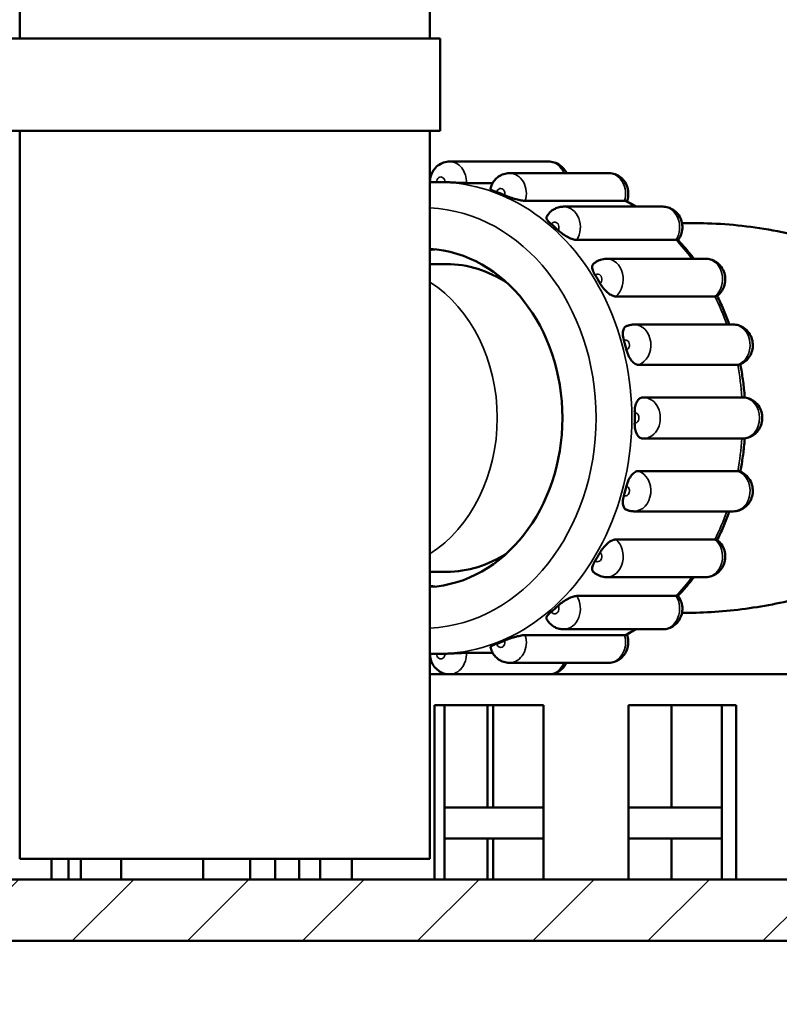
# Model space of a CAD drawing. Header units: millimetres. Extents: x 0 to 2103, y 0 to 1485.
# Tile 4 of 65: x 323 to 397, y 501 to 597. Entities that reach past the tile are written whole.
import ezdxf

# ---------------------------------------------------------------- set-up
doc = ezdxf.new("R2010")
doc.units = ezdxf.units.MM
doc.header["$LTSCALE"] = 2.5
for name, color, linetype, lineweight in [('AM_0', 7, 'Continuous', 50), ('AM_4', 7, 'Continuous', 35), ('AM_5', 7, 'Continuous', 35), ('AM_8', 7, 'Continuous', 25)]:
    doc.layers.add(name, color=color, linetype=linetype, lineweight=lineweight)
doc.styles.add('7 mm', font='arial.ttf')
doc.dimstyles.new('Schriftgröße 7', dxfattribs={"dimscale": 2.5, "dimtxt": 7, "dimasz": 2.5, "dimexe": 1.5, "dimexo": 1, "dimgap": 0.7, "dimtad": 1, "dimrnd": 1e-08, "dimtxsty": '7 mm', "dimcen": 0.09, "dimdle": 10, "dimclrd": 256, "dimclre": 256, "dimclrt": 7, "dimadec": 1, "dimazin": 2, "dimtfac": 0.357143, "dimtdec": 3, "dimtmove": 0, "dimatfit": 3, "dimfxl": 1, "dimtolj": 1, "dimtzin": 0, "dimlwd": -1, "dimlwe": -1, "dimarcsym": 0})

# ---------------------------------------------------------------- blocks, each defined once
blk = doc.blocks.new('*D60')
at = {"layer": 'AM_5', "transparency": 16777216}
for p, q in [((207.635, 514.865), (207.635, 448.615)), ((477.635, 514.865), (477.635, 448.615)), ((213.885, 452.365), (471.385, 452.365))]:
    blk.add_line(p, q, dxfattribs=at)
for points in [[(213.885, 453.407), (213.885, 451.324), (207.635, 452.365)], [(471.385, 453.407), (471.385, 451.324), (477.635, 452.365)]]:
    blk.add_solid(points, dxfattribs=at)
at = {"layer": 'Defpoints', "color": 0, "transparency": 16777216}
for p in [(207.635, 517.365), (477.635, 517.365), (477.635, 452.365)]:
    blk.add_point(p, dxfattribs=at)
at = {"layer": 'AM_5', "color": 7, "transparency": 16777216, "insert": (323.184, 463.051), "char_height": 17.5, "attachment_point": 4, "style": '7 mm'}
blk.add_mtext('\\A1;270', dxfattribs=at)

msp = doc.modelspace()

# ---------------------------------------------------------------- hatches: boundary and pattern name
at = {"layer": 'AM_8'}
h = msp.add_hatch(dxfattribs=at)
h.set_pattern_fill('ANSI31', color=256, scale=63.5, style=0)
h.set_pattern_definition([(45, (0, 0), (-5.61266, 5.61266), [])])
edge = h.paths.add_edge_path()
edge.add_ellipse((455.3435, 892.3655), major_axis=(0, -3), ratio=1, start_angle=0, end_angle=70)
edge.add_line((458.1626, 891.3394), (466.9168, 915.3915))
edge.add_ellipse((469.7359, 914.3655), major_axis=(-2.8191, 1.0261), ratio=1, start_angle=290, end_angle=360, ccw=False)
edge.add_line((469.7359, 917.3655), (505.8647, 917.3655))
edge.add_ellipse((505.8647, 906.3655), major_axis=(0, 11), ratio=1, start_angle=210, end_angle=360, ccw=False)
edge.add_line((511.3647, 896.8392), (480.1353, 878.8089))
edge.add_ellipse((482.6353, 874.4787), major_axis=(-2.5, 4.3301), ratio=1, start_angle=0, end_angle=60)
edge.add_line((477.6353, 874.4787), (477.6353, 517.3655))
edge.add_ellipse((467.6353, 517.3655), major_axis=(10, 0), ratio=1, start_angle=270, end_angle=360, ccw=False)
edge.add_line((467.6353, 507.3655), (217.6353, 507.3655))
edge.add_ellipse((217.6353, 517.3655), major_axis=(0, -10), ratio=1, start_angle=270, end_angle=360, ccw=False)
edge.add_line((207.6353, 517.3655), (207.6353, 874.4787))
edge.add_ellipse((202.6353, 874.4787), major_axis=(5, 0), ratio=1, start_angle=0, end_angle=60)
edge.add_line((205.1353, 878.8089), (173.9058, 896.8392))
edge.add_ellipse((179.4058, 906.3655), major_axis=(-5.5, -9.5263), ratio=1, start_angle=210, end_angle=360, ccw=False)
edge.add_line((179.4058, 917.3655), (215.5346, 917.3655))
edge.add_ellipse((215.5346, 914.3655), major_axis=(0, 3), ratio=1, start_angle=290, end_angle=360, ccw=False)
edge.add_line((218.3537, 915.3915), (227.108, 891.3394))
edge.add_ellipse((229.9271, 892.3655), major_axis=(-2.8191, -1.0261), ratio=1, start_angle=0, end_angle=70)
edge.add_line((229.9271, 889.3655), (455.3435, 889.3655))
edge = h.paths.add_edge_path(flags=0)
edge.add_line((477.1353, 884.005), (508.3647, 902.0354))
edge.add_ellipse((505.8647, 906.3655), major_axis=(2.5, -4.3301), ratio=1, start_angle=0, end_angle=150)
edge.add_line((505.8647, 911.3655), (471.8365, 911.3655))
edge.add_line((471.8365, 911.3655), (463.8007, 889.2873))
edge.add_ellipse((455.3435, 892.3655), major_axis=(8.4572, -3.0782), ratio=1, start_angle=290, end_angle=360, ccw=False)
edge.add_line((455.3435, 883.3655), (229.9271, 883.3655))
edge.add_ellipse((229.9271, 892.3655), major_axis=(0, -9), ratio=1, start_angle=290, end_angle=360, ccw=False)
edge.add_line((221.4698, 889.2873), (213.434, 911.3655))
edge.add_line((213.434, 911.3655), (179.4058, 911.3655))
edge.add_ellipse((179.4058, 906.3655), major_axis=(0, 5), ratio=1, start_angle=0, end_angle=150)
edge.add_line((176.9058, 902.0354), (208.1353, 884.005))
edge.add_ellipse((202.6353, 874.4787), major_axis=(5.5, 9.5263), ratio=1, start_angle=300, end_angle=360, ccw=False)
edge.add_line((213.6353, 874.4787), (213.6353, 517.3655))
edge.add_ellipse((217.6353, 517.3655), major_axis=(-4, 0), ratio=1, start_angle=0, end_angle=90)
edge.add_line((217.6353, 513.3655), (467.6353, 513.3655))
edge.add_ellipse((467.6353, 517.3655), major_axis=(0, -4), ratio=1, start_angle=0, end_angle=90)
edge.add_line((471.6353, 517.3655), (471.6353, 874.4787))
edge.add_ellipse((482.6353, 874.4787), major_axis=(-11, 0), ratio=1, start_angle=300, end_angle=360, ccw=False)

# ---------------------------------------------------------------- linework, layer by layer
at = {"layer": 'AM_0'}
for p, q in [((322.6353, 655.3655), (322.6353, 595.3655)), ((362.6353, 655.3655), (362.6353, 595.3655)), ((321.6353, 595.3655), (363.6353, 595.3655)), ((363.6353, 586.3655), (363.6353, 595.3655)), ((321.6353, 586.3655), (363.6353, 586.3655)), ((322.6353, 586.3655), (322.6353, 515.3655)), ((362.6353, 586.3655), (362.6353, 515.3655)), ((374.2305, 583.3655), (364.5527, 583.3655)), ((362.8327, 582.2398), (362.6353, 582.2398)), ((380.0738, 582.2398), (370.396, 582.2398)), ((363.6988, 581.3655), (363.4141, 581.3655)), ((368.7613, 581.2785), (366.1954, 581.2785)), ((381.614, 579.5396), (371.9362, 579.5396)), ((385.3451, 578.9729), (375.6673, 578.9729)), ((387.2192, 577.3655), (388.4625, 577.3655)), ((386.6321, 575.7281), (376.9542, 575.7281)), ((364.268, 573.3655), (362.6353, 573.3655)), ((389.5284, 573.8845), (379.8506, 573.8845)), ((390.4361, 570.2169), (380.7583, 570.2169)), ((392.2143, 567.4729), (382.5364, 567.4729)), ((392.6539, 563.5457), (382.9761, 563.5457)), ((393.1397, 560.3655), (383.4619, 560.3655)), ((393.1397, 556.3655), (383.4619, 556.3655)), ((382.9761, 553.1853), (392.6539, 553.1853)), ((392.2143, 549.2581), (382.5364, 549.2581)), ((380.7583, 546.514), (390.4361, 546.514)), ((364.268, 543.3655), (362.6353, 543.3655)), ((389.5284, 542.8464), (379.8506, 542.8464)), ((376.9542, 541.0029), (386.6321, 541.0029)), ((387.2192, 539.3655), (387.8448, 539.3655)), ((385.3451, 537.7581), (375.6673, 537.7581)), ((371.9362, 537.1913), (381.614, 537.1913)), ((363.6988, 535.3655), (363.4141, 535.3655)), ((366.1954, 535.4524), (368.7613, 535.4524)), ((362.8327, 534.4912), (362.6353, 534.4912)), ((380.0738, 534.4912), (370.396, 534.4912)), ((362.6353, 533.3655), (364.5527, 533.3655)), ((362.6353, 533.3655), (364.5527, 533.3655)), ((374.2305, 533.3655), (364.5527, 533.3655)), ((374.2305, 533.3655), (425.462, 533.3655)), ((374.2305, 533.3655), (425.462, 533.3655)), ((363.0932, 530.3655), (373.7109, 530.3655)), ((363.0932, 513.3655), (363.0932, 530.3655)), ((364.0672, 520.3655), (364.0672, 530.3655)), ((368.2638, 520.3655), (368.2638, 530.3655)), ((368.8195, 520.3655), (368.8195, 530.3655)), ((373.7109, 530.3655), (373.7109, 513.3655)), ((382.0068, 530.3655), (392.5053, 530.3655)), ((382.0068, 513.3655), (382.0068, 530.3655)), ((386.2034, 520.3655), (386.2034, 530.3655)), ((391.1004, 520.3655), (391.1004, 530.3655)), ((392.5053, 530.3655), (392.5053, 513.3655)), ((373.7109, 520.3655), (364.0672, 520.3655)), ((364.0672, 517.3655), (364.0672, 520.3655)), ((391.1004, 520.3655), (382.0068, 520.3655)), ((391.1004, 517.3655), (391.1004, 520.3655)), ((373.7109, 517.3655), (364.0672, 517.3655)), ((364.0672, 513.3655), (364.0672, 517.3655)), ((368.2638, 513.3655), (368.2638, 517.3655)), ((368.8195, 513.3655), (368.8195, 517.3655)), ((391.1004, 517.3655), (382.0068, 517.3655)), ((386.2034, 513.3655), (386.2034, 517.3655)), ((391.1004, 513.3655), (391.1004, 517.3655)), ((322.6353, 515.3655), (362.6353, 515.3655)), ((325.7504, 513.3655), (325.7504, 515.3655)), ((327.408, 515.3655), (327.408, 513.3655)), ((328.5858, 515.3655), (328.5858, 513.3655)), ((332.5272, 513.3655), (332.5272, 515.3655)), ((340.5188, 515.3655), (340.5188, 513.3655)), ((345.1126, 513.3655), (345.1126, 515.3655)), ((347.5409, 513.3655), (347.5409, 515.3655)), ((349.8826, 513.3655), (349.8826, 515.3655)), ((351.9251, 513.3655), (351.9251, 515.3655)), ((355.0268, 515.3655), (355.0268, 513.3655)), ((217.6353, 513.3655), (467.6353, 513.3655)), ((467.6353, 507.3655), (217.6353, 507.3655))]:
    msp.add_line(p, q, dxfattribs=at)
for centre, major_axis, start_param, end_param in [((363.6988, 558.3655), (0, 23), 6.2614457, 6.2831853), ((363.6988, 558.3655), (0, 23), 5.9472865, 5.9907656), ((363.6988, 558.3655), (0, 23), 5.6331272, 5.6766063), ((361.9909, 558.3655), (0, 16.5), 3.1891115, 6.2356665), ((364.268, 558.3655), (0, 16.5), 0.0840309, 0.1206557), ((364.268, 558.3655), (0, 15), 5.7867249, 6.2831853), ((363.6988, 558.3655), (0, 23), 5.318968, 5.3624471), ((363.6988, 558.3655), (0, 23), 5.0048087, 5.0482878), ((363.6988, 558.3655), (0, 23), 4.6906494, 4.7341285), ((363.6988, 558.3655), (0, 23), 4.3764902, 4.4199693), ((364.268, 558.3655), (0, -15), 0, 0.4964604), ((363.6988, 558.3655), (0, 23), 4.0623309, 4.10581), ((364.268, 558.3655), (0, -16.5), 6.1625296, 6.1991544), ((363.6988, 558.3655), (0, 23), 3.7481716, 3.7916507), ((363.6988, 558.3655), (0, -23), 0.2924197, 0.3358988), ((363.6988, 558.3655), (0, -23), 0, 0.0217396)]:
    msp.add_ellipse(centre, major_axis=major_axis, ratio=0.8221414, start_param=start_param, end_param=end_param, dxfattribs=at)
for points, knots in [([(362.6417, 581.3472), (362.6402, 581.5174), (362.6592, 581.6877), (362.7435, 582.039), (362.813, 582.2198), (363.0094, 582.5648), (363.1367, 582.7292), (363.4481, 583.0132), (363.6305, 583.1338), (364.0206, 583.2981), (364.2236, 583.3476), (364.4712, 583.3641), (364.5119, 583.3655), (364.5527, 583.3655)], [4.7018615, 4.7018615, 4.7018615, 4.7018615, 4.9963933, 4.9963933, 5.3180913, 5.3180913, 5.6397893, 5.6397893, 5.9498254, 5.9498254, 6.2285249, 6.2285249, 6.2831853, 6.2831853, 6.2831853, 6.2831853]), ([(375.9504, 582.2398), (375.9495, 582.2419), (375.9485, 582.2439), (375.8575, 582.4392), (375.734, 582.6252), (375.4283, 582.9405), (375.2524, 583.0733), (374.8698, 583.2625), (374.6686, 583.3249), (374.3841, 583.3606), (374.3073, 583.3655), (374.2305, 583.3655)], [5.2245081, 5.2245081, 5.2245081, 5.2245081, 5.2282845, 5.2282845, 5.5799181, 5.5799181, 5.8970305, 5.8970305, 6.1800901, 6.1800901, 6.2831853, 6.2831853, 6.2831853, 6.2831853]), ([(368.5396, 580.7165), (368.574, 580.8642), (368.6249, 581.0102), (368.7629, 581.2935), (368.8501, 581.4307), (369.0643, 581.6867), (369.1914, 581.8055), (369.4847, 582.0088), (369.6511, 582.093), (370.0103, 582.2087), (370.203, 582.2398), (370.396, 582.2398)], [4.9885317, 4.9885317, 4.9885317, 4.9885317, 5.2474624, 5.2474624, 5.5063931, 5.5063931, 5.7653239, 5.7653239, 6.0242546, 6.0242546, 6.2831853, 6.2831853, 6.2831853, 6.2831853]), ([(381.8426, 579.4802), (381.9133, 579.6615), (381.9566, 579.8478), (381.9963, 580.2544), (381.9835, 580.4752), (381.8883, 580.9068), (381.8067, 581.118), (381.5746, 581.4994), (381.4297, 581.6718), (381.0899, 581.9484), (380.9023, 582.0577), (380.5067, 582.1991), (380.3027, 582.237), (380.0897, 582.2397), (380.0817, 582.2398), (380.0738, 582.2398)], [4.2693001, 4.2693001, 4.2693001, 4.2693001, 4.5942383, 4.5942383, 4.9745554, 4.9745554, 5.3495252, 5.3495252, 5.6934382, 5.6934382, 5.997282, 5.997282, 6.2725211, 6.2725211, 6.2831853, 6.2831853, 6.2831853, 6.2831853]), ([(366.1954, 581.2785), (366.0885, 581.2785), (365.9537, 581.2817), (365.6358, 581.2932), (365.4542, 581.3017), (365.072, 581.3203), (364.875, 581.3302), (364.4917, 581.3474), (364.3091, 581.3545), (364.1335, 581.3594), (364.1216, 581.3597), (364.1098, 581.36)], [0.28705032, 0.28705032, 0.28705032, 0.28705032, 0.34341021, 0.34341021, 0.40198819, 0.40198819, 0.46059239, 0.46059239, 0.51913849, 0.51913849, 0.52344896, 0.52344896, 0.52344896, 0.52344896]), ([(369.1497, 580.3891), (369.1384, 580.3933), (369.1272, 580.3974), (368.9657, 580.4574), (368.8386, 580.5099), (368.6456, 580.6038), (368.5817, 580.6441), (368.5418, 580.6918), (368.5369, 580.705), (368.5396, 580.7165)], [0.05068422, 0.05068422, 0.05068422, 0.05068422, 0.05499468, 0.05499468, 0.11354071, 0.11354071, 0.17214482, 0.17214482, 0.19863451, 0.19863451, 0.19863451, 0.19863451]), ([(371.9362, 579.5396), (371.8293, 579.5396), (371.6967, 579.5535), (371.3873, 579.6077), (371.2121, 579.6485), (370.8455, 579.7494), (370.6576, 579.8086), (370.293, 579.9352), (370.1199, 580.0012), (369.954, 580.0706), (369.9427, 580.0754), (369.9316, 580.0801)], [0.28705032, 0.28705032, 0.28705032, 0.28705032, 0.34341021, 0.34341021, 0.40198819, 0.40198819, 0.46059239, 0.46059239, 0.51913849, 0.51913849, 0.52344896, 0.52344896, 0.52344896, 0.52344896]), ([(381.7815, 579.5117), (381.7779, 579.5135), (381.7742, 579.5152), (381.7346, 579.5317), (381.6822, 579.5396), (381.614, 579.5396)], [1.104709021, 1.104709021, 1.104709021, 1.104709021, 1.108751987, 1.108751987, 1.144687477, 1.144687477, 1.144687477, 1.144687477]), ([(382.7559, 578.9729), (382.6043, 579.0629), (382.4518, 579.1506), (382.1272, 579.3308), (381.9549, 579.4227), (381.7815, 579.5117)], [5.82874352, 5.82874352, 5.82874352, 5.82874352, 5.854990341, 5.854990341, 5.884217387, 5.884217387, 5.884217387, 5.884217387]), ([(374.0109, 577.9731), (374.069, 578.0789), (374.1378, 578.1817), (374.2982, 578.3767), (374.3899, 578.469), (374.596, 578.6365), (374.7106, 578.7117), (374.9596, 578.8372), (375.094, 578.8873), (375.3747, 578.9552), (375.521, 578.9729), (375.6673, 578.9729)], [5.30156773, 5.30156773, 5.30156773, 5.30156773, 5.49789125, 5.49789125, 5.69421476, 5.69421476, 5.89053828, 5.89053828, 6.08686179, 6.08686179, 6.28318531, 6.28318531, 6.28318531, 6.28318531]), ([(386.831, 575.7126), (386.9598, 575.8791), (387.0566, 576.0588), (387.2012, 576.4471), (387.2429, 576.6569), (387.2645, 577.0874), (387.2414, 577.3085), (387.1248, 577.7362), (387.0328, 577.9434), (386.7816, 578.3121), (386.6286, 578.4761), (386.2767, 578.7332), (386.0849, 578.8318), (385.7064, 578.9457), (385.5258, 578.9729), (385.3451, 578.9729)], [3.9575284, 3.9575284, 3.9575284, 3.9575284, 4.2872034, 4.2872034, 4.6514345, 4.6514345, 5.0327565, 5.0327565, 5.4044443, 5.4044443, 5.7422274, 5.7422274, 6.0406342, 6.0406342, 6.2831853, 6.2831853, 6.2831853, 6.2831853]), ([(374.4782, 577.2624), (374.4685, 577.2705), (374.4589, 577.2787), (374.3207, 577.3978), (374.2144, 577.5049), (374.0591, 577.7005), (374.0117, 577.7872), (373.9892, 577.9034), (373.9936, 577.9416), (374.0109, 577.9731)], [0.05068422, 0.05068422, 0.05068422, 0.05068422, 0.05499468, 0.05499468, 0.11354071, 0.11354071, 0.17214482, 0.17214482, 0.20848132, 0.20848132, 0.20848132, 0.20848132]), ([(388.4625, 577.3655), (390.6906, 577.3653), (392.9584, 577.1685), (397.5869, 576.4289), (399.9457, 575.8673), (404.5049, 574.4869), (406.7068, 573.668), (410.8585, 571.8904), (412.8084, 570.9318), (416.5342, 568.9141), (418.5611, 567.6958), (422.2845, 565.1947), (423.9949, 563.9268), (425.462, 562.6806)], [3.2830652, 3.2830652, 3.2830652, 3.2830652, 3.9628987, 3.9628987, 4.6816948, 4.6816948, 5.4004909, 5.4004909, 6.119287, 6.119287, 6.8995636, 6.8995636, 7.6458179, 7.6458179, 7.6458179, 7.6458179]), ([(376.9542, 575.7281), (376.8474, 575.7281), (376.7195, 575.7513), (376.4292, 575.8428), (376.2683, 575.9119), (375.9374, 576.0854), (375.7705, 576.1881), (375.4515, 576.4116), (375.3025, 576.5301), (375.1622, 576.6572), (375.1526, 576.6659), (375.1433, 576.6746)], [0.28705032, 0.28705032, 0.28705032, 0.28705032, 0.34341021, 0.34341021, 0.40198819, 0.40198819, 0.46059239, 0.46059239, 0.51913849, 0.51913849, 0.52344896, 0.52344896, 0.52344896, 0.52344896]), ([(386.8299, 575.7138), (386.8268, 575.717), (386.8121, 575.7204), (386.7513, 575.7262), (386.7002, 575.7281), (386.6321, 575.7281)], [1.079016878, 1.079016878, 1.079016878, 1.079016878, 1.108751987, 1.108751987, 1.144687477, 1.144687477, 1.144687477, 1.144687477]), ([(388.3916, 573.8845), (388.2971, 574.0086), (388.2014, 574.1315), (387.9695, 574.4229), (387.8321, 574.5903), (387.5531, 574.9201), (387.4114, 575.0824), (387.1238, 575.402), (386.9779, 575.5592), (386.8299, 575.7138)], [5.459535, 5.459535, 5.459535, 5.459535, 5.48152747, 5.48152747, 5.51222758, 5.51222758, 5.54292769, 5.54292769, 5.5736278, 5.5736278, 5.5736278, 5.5736278]), ([(378.7514, 572.2858), (378.7443, 572.2973), (378.7373, 572.3087), (378.6362, 572.4752), (378.5635, 572.6263), (378.47, 572.9046), (378.4501, 573.0291), (378.4673, 573.228), (378.4998, 573.304), (378.5557, 573.3577)], [0.05068422, 0.05068422, 0.05068422, 0.05068422, 0.05499468, 0.05499468, 0.11354071, 0.11354071, 0.17214482, 0.17214482, 0.22603681, 0.22603681, 0.22603681, 0.22603681]), ([(378.5557, 573.3577), (378.6196, 573.4192), (378.6888, 573.4774), (378.8378, 573.5848), (378.9174, 573.634), (379.086, 573.7211), (379.1748, 573.7588), (379.3596, 573.8205), (379.4555, 573.8443), (379.6511, 573.8764), (379.7509, 573.8845), (379.8506, 573.8845)], [5.61402425, 5.61402425, 5.61402425, 5.61402425, 5.74785646, 5.74785646, 5.88168867, 5.88168867, 6.01552089, 6.01552089, 6.1493531, 6.1493531, 6.28318531, 6.28318531, 6.28318531, 6.28318531]), ([(390.6253, 570.245), (390.7904, 570.3657), (390.9291, 570.5078), (391.1671, 570.8305), (391.2603, 571.0135), (391.3962, 571.4067), (391.4333, 571.6181), (391.4445, 572.0502), (391.4161, 572.2712), (391.2885, 572.6964), (391.1912, 572.9013), (390.9306, 573.263), (390.7736, 573.4225), (390.4161, 573.6694), (390.2224, 573.7624), (389.8572, 573.8621), (389.6929, 573.8845), (389.5284, 573.8845)], [3.682727, 3.682727, 3.682727, 3.682727, 3.981153, 3.981153, 4.3144222, 4.3144222, 4.680774, 4.680774, 5.0623626, 5.0623626, 5.4321415, 5.4321415, 5.7667437, 5.7667437, 6.0625081, 6.0625081, 6.2831853, 6.2831853, 6.2831853, 6.2831853]), ([(380.7583, 570.2169), (380.6514, 570.2169), (380.5306, 570.2472), (380.2678, 570.3671), (380.1277, 570.4578), (379.8492, 570.6868), (379.7134, 570.8229), (379.4624, 571.1215), (379.3495, 571.281), (379.2482, 571.4533), (379.2414, 571.4651), (379.2347, 571.4769)], [0.28705032, 0.28705032, 0.28705032, 0.28705032, 0.34341021, 0.34341021, 0.40198819, 0.40198819, 0.46059239, 0.46059239, 0.51913849, 0.51913849, 0.52344896, 0.52344896, 0.52344896, 0.52344896]), ([(390.6253, 570.245), (390.6172, 570.2391), (390.6054, 570.2341), (390.5557, 570.2212), (390.5043, 570.2169), (390.4361, 570.2169)], [1.09214781, 1.09214781, 1.09214781, 1.09214781, 1.108751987, 1.108751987, 1.144687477, 1.144687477, 1.144687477, 1.144687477]), ([(391.8424, 567.4729), (391.8149, 567.5495), (391.7871, 567.626), (391.6767, 567.9246), (391.5916, 568.1454), (391.4155, 568.5836), (391.3246, 568.801), (391.1369, 569.2325), (391.0402, 569.4465), (390.8456, 569.8614), (390.7479, 570.0624), (390.6477, 570.2616)], [5.1239439, 5.1239439, 5.1239439, 5.1239439, 5.13493452, 5.13493452, 5.16694011, 5.16694011, 5.19894569, 5.19894569, 5.23095128, 5.23095128, 5.26152811, 5.26152811, 5.26152811, 5.26152811]), ([(381.5513, 565.9467), (381.5474, 565.9602), (381.5436, 565.9738), (381.4899, 566.1714), (381.4604, 566.3518), (381.4466, 566.6855), (381.4624, 566.8357), (381.54, 567.0863), (381.6009, 567.1845), (381.7101, 567.2737), (381.7408, 567.2927), (381.7736, 567.3076)], [0.05068422, 0.05068422, 0.05068422, 0.05068422, 0.05499468, 0.05499468, 0.11354071, 0.11354071, 0.17214482, 0.17214482, 0.23072271, 0.23072271, 0.25136263, 0.25136263, 0.25136263, 0.25136263]), ([(381.7736, 567.3076), (381.8201, 567.3287), (381.8678, 567.348), (381.9653, 567.3828), (382.0151, 567.3983), (382.1163, 567.425), (382.1678, 567.4363), (382.2718, 567.4545), (382.3244, 567.4614), (382.4301, 567.4706), (382.4833, 567.4729), (382.5364, 567.4729)], [5.92644842, 5.92644842, 5.92644842, 5.92644842, 5.99779579, 5.99779579, 6.06914317, 6.06914317, 6.14049055, 6.14049055, 6.21183793, 6.21183793, 6.28318531, 6.28318531, 6.28318531, 6.28318531]), ([(392.7806, 563.5622), (392.9703, 563.6234), (393.1451, 563.7141), (393.4636, 563.9426), (393.6035, 564.0835), (393.844, 564.4037), (393.9387, 564.5857), (394.0779, 564.9772), (394.1167, 565.1881), (394.1318, 565.6196), (394.1053, 565.8406), (393.9817, 566.2668), (393.8864, 566.4726), (393.6292, 566.8369), (393.4737, 566.9981), (393.1183, 567.2488), (392.9253, 567.3439), (392.555, 567.4487), (392.3847, 567.4729), (392.2143, 567.4729)], [3.4010573, 3.4010573, 3.4010573, 3.4010573, 3.6745706, 3.6745706, 3.9721101, 3.9721101, 4.3043245, 4.3043245, 4.6699041, 4.6699041, 5.0514137, 5.0514137, 5.4219171, 5.4219171, 5.7576994, 5.7576994, 6.0544309, 6.0544309, 6.2831853, 6.2831853, 6.2831853, 6.2831853]), ([(382.9761, 563.5457), (382.8692, 563.5457), (382.7568, 563.5801), (382.5273, 563.7166), (382.4125, 563.82), (382.198, 564.0821), (382.1003, 564.2384), (381.933, 564.5828), (381.865, 564.7675), (381.8122, 564.9682), (381.8087, 564.982), (381.8053, 564.9957)], [0.28705032, 0.28705032, 0.28705032, 0.28705032, 0.34341021, 0.34341021, 0.40198819, 0.40198819, 0.46059239, 0.46059239, 0.51913849, 0.51913849, 0.52344896, 0.52344896, 0.52344896, 0.52344896]), ([(393.3348, 560.3551), (393.3239, 560.5068), (393.3117, 560.6583), (393.2763, 561.0564), (393.251, 561.3028), (393.1939, 561.7944), (393.162, 562.0397), (393.0916, 562.5289), (393.0531, 562.7728), (392.9775, 563.2134), (392.9414, 563.4103), (392.9032, 563.6066)], [4.8000156, 4.8000156, 4.8000156, 4.8000156, 4.82010095, 4.82010095, 4.8528453, 4.8528453, 4.88558966, 4.88558966, 4.91833402, 4.91833402, 4.94491651, 4.94491651, 4.94491651, 4.94491651]), ([(382.6035, 558.8655), (382.6033, 558.8798), (382.6031, 558.8942), (382.6025, 559.1035), (382.6215, 559.2955), (382.6975, 559.652), (382.7539, 559.8131), (382.8992, 560.0827), (382.9867, 560.1887), (383.1726, 560.323), (383.267, 560.3577), (383.3648, 560.3629)], [0.05068422, 0.05068422, 0.05068422, 0.05068422, 0.05499468, 0.05499468, 0.11354071, 0.11354071, 0.17214482, 0.17214482, 0.23072271, 0.23072271, 0.2825636, 0.2825636, 0.2825636, 0.2825636]), ([(383.3648, 560.3629), (383.3713, 560.3633), (383.3777, 560.3636), (383.3907, 560.3641), (383.3972, 560.3644), (383.4101, 560.3648), (383.4166, 560.3649), (383.4295, 560.3652), (383.436, 560.3653), (383.449, 560.3654), (383.4555, 560.3655), (383.4619, 560.3655)], [6.239708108, 6.239708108, 6.239708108, 6.239708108, 6.248403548, 6.248403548, 6.257098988, 6.257098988, 6.265794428, 6.265794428, 6.274489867, 6.274489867, 6.283185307, 6.283185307, 6.283185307, 6.283185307]), ([(393.1397, 556.3655), (393.3374, 556.3655), (393.5347, 556.3981), (393.9074, 556.5212), (394.0815, 556.613), (394.3985, 556.8437), (394.5376, 556.9856), (394.7762, 557.3076), (394.8698, 557.4903), (395.0065, 557.8831), (395.044, 558.0945), (395.0562, 558.5264), (395.0283, 558.7474), (394.9017, 559.1728), (394.805, 559.378), (394.5452, 559.7403), (394.3886, 559.9002), (394.0315, 560.1481), (393.838, 560.2417), (393.4715, 560.3426), (393.3057, 560.3655), (393.1397, 560.3655)], [3.1415927, 3.1415927, 3.1415927, 3.1415927, 3.4068018, 3.4068018, 3.6806774, 3.6806774, 3.97888, 3.97888, 4.3118845, 4.3118845, 4.6780438, 4.6780438, 5.0596148, 5.0596148, 5.4295775, 5.4295775, 5.7644763, 5.7644763, 6.0604823, 6.0604823, 6.2831853, 6.2831853, 6.2831853, 6.2831853]), ([(383.3648, 556.3681), (383.267, 556.3732), (383.1726, 556.408), (382.9867, 556.5423), (382.8992, 556.6482), (382.7539, 556.9178), (382.6975, 557.0789), (382.6215, 557.4355), (382.6025, 557.6274), (382.6031, 557.8368), (382.6033, 557.8512), (382.6035, 557.8655)], [0.29156925, 0.29156925, 0.29156925, 0.29156925, 0.34341021, 0.34341021, 0.40198819, 0.40198819, 0.46059239, 0.46059239, 0.51913849, 0.51913849, 0.52344896, 0.52344896, 0.52344896, 0.52344896]), ([(383.4619, 556.3655), (383.4555, 556.3655), (383.449, 556.3655), (383.436, 556.3657), (383.4295, 556.3658), (383.4166, 556.366), (383.4101, 556.3662), (383.3972, 556.3666), (383.3907, 556.3669), (383.3777, 556.3674), (383.3713, 556.3677), (383.3648, 556.3681)], [3.141592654, 3.141592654, 3.141592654, 3.141592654, 3.150288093, 3.150288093, 3.158983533, 3.158983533, 3.167678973, 3.167678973, 3.176374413, 3.176374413, 3.185069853, 3.185069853, 3.185069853, 3.185069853]), ([(392.9032, 553.1244), (392.9414, 553.3207), (392.9775, 553.5176), (393.0531, 553.9581), (393.0916, 554.2021), (393.162, 554.6913), (393.1939, 554.9366), (393.251, 555.4282), (393.2763, 555.6746), (393.3117, 556.0727), (393.3239, 556.2242), (393.3348, 556.3759)], [4.47986145, 4.47986145, 4.47986145, 4.47986145, 4.50644394, 4.50644394, 4.5391883, 4.5391883, 4.57193266, 4.57193266, 4.60467702, 4.60467702, 4.62476236, 4.62476236, 4.62476236, 4.62476236]), ([(425.4619, 554.6817), (425.1621, 554.4207), (424.8641, 554.1697), (422.7149, 552.3984), (420.5051, 550.8046), (415.7332, 547.7778), (413.1673, 546.3544), (407.574, 543.6637), (403.9366, 542.2049), (398.143, 540.6047), (396.1563, 540.1684), (392.1715, 539.5594), (390.1732, 539.3872), (388.0992, 539.3661), (387.9723, 539.3655), (387.8448, 539.3655)], [8.9617799, 8.9617799, 8.9617799, 8.9617799, 9.1082201, 9.1082201, 10.0563834, 10.0563834, 11.0045466, 11.0045466, 12.1955189, 12.1955189, 12.7910051, 12.7910051, 13.3864912, 13.3864912, 13.4251435, 13.4251435, 13.4251435, 13.4251435]), ([(381.8053, 551.7353), (381.8087, 551.749), (381.8122, 551.7628), (381.865, 551.9634), (381.933, 552.1482), (382.1003, 552.4926), (382.198, 552.6489), (382.4125, 552.911), (382.5273, 553.0144), (382.7568, 553.1509), (382.8692, 553.1853), (382.9761, 553.1853)], [0.05068422, 0.05068422, 0.05068422, 0.05068422, 0.05499468, 0.05499468, 0.11354071, 0.11354071, 0.17214482, 0.17214482, 0.23072271, 0.23072271, 0.28708253, 0.28708253, 0.28708253, 0.28708253]), ([(392.2143, 549.2581), (392.4119, 549.2581), (392.6092, 549.2907), (392.9819, 549.4138), (393.156, 549.5057), (393.4731, 549.7363), (393.6121, 549.8782), (393.8507, 550.2002), (393.9443, 550.383), (394.081, 550.7758), (394.1185, 550.9871), (394.1307, 551.419), (394.1028, 551.64), (393.9762, 552.0654), (393.8795, 552.2706), (393.6197, 552.6329), (393.4631, 552.7928), (393.1269, 553.0263), (392.9604, 553.1108), (392.7806, 553.1688)], [3.1415927, 3.1415927, 3.1415927, 3.1415927, 3.4068018, 3.4068018, 3.6806774, 3.6806774, 3.97888, 3.97888, 4.3118845, 4.3118845, 4.6780438, 4.6780438, 5.0596148, 5.0596148, 5.4295775, 5.4295775, 5.7644763, 5.7644763, 6.0237207, 6.0237207, 6.0237207, 6.0237207]), ([(392.6539, 553.1853), (392.6684, 553.1853), (392.6824, 553.1848), (392.7283, 553.1816), (392.7566, 553.1766), (392.7806, 553.1688)], [0.574133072, 0.574133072, 0.574133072, 0.574133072, 0.581787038, 0.581787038, 0.600533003, 0.600533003, 0.600533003, 0.600533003]), ([(381.7736, 549.4234), (381.7408, 549.4382), (381.7101, 549.4573), (381.6009, 549.5465), (381.54, 549.6446), (381.4624, 549.8953), (381.4466, 550.0454), (381.4604, 550.3792), (381.4899, 550.5596), (381.5436, 550.7572), (381.5474, 550.7707), (381.5513, 550.7843)], [0.32277027, 0.32277027, 0.32277027, 0.32277027, 0.34341021, 0.34341021, 0.40198819, 0.40198819, 0.46059239, 0.46059239, 0.51913849, 0.51913849, 0.52344896, 0.52344896, 0.52344896, 0.52344896]), ([(382.5364, 549.2581), (382.4833, 549.2581), (382.4301, 549.2604), (382.3244, 549.2696), (382.2718, 549.2765), (382.1678, 549.2947), (382.1163, 549.306), (382.0151, 549.3327), (381.9653, 549.3482), (381.8678, 549.383), (381.8201, 549.4023), (381.7736, 549.4234)], [3.14159265, 3.14159265, 3.14159265, 3.14159265, 3.21294003, 3.21294003, 3.28428741, 3.28428741, 3.35563479, 3.35563479, 3.42698217, 3.42698217, 3.49832954, 3.49832954, 3.49832954, 3.49832954]), ([(390.6477, 546.4694), (390.7479, 546.6686), (390.8456, 546.8696), (391.0402, 547.2845), (391.1369, 547.4985), (391.3246, 547.9299), (391.4155, 548.1474), (391.5916, 548.5856), (391.6767, 548.8063), (391.7871, 549.1049), (391.8149, 549.1814), (391.8424, 549.2581)], [4.16324985, 4.16324985, 4.16324985, 4.16324985, 4.19382668, 4.19382668, 4.22583227, 4.22583227, 4.25783786, 4.25783786, 4.28984344, 4.28984344, 4.30083406, 4.30083406, 4.30083406, 4.30083406]), ([(379.2347, 545.2541), (379.2414, 545.2659), (379.2482, 545.2777), (379.3495, 545.45), (379.4624, 545.6095), (379.7134, 545.908), (379.8492, 546.0442), (380.1277, 546.2732), (380.2678, 546.3639), (380.5306, 546.4838), (380.6514, 546.514), (380.7583, 546.514)], [0.05068422, 0.05068422, 0.05068422, 0.05068422, 0.05499468, 0.05499468, 0.11354071, 0.11354071, 0.17214482, 0.17214482, 0.23072271, 0.23072271, 0.28708253, 0.28708253, 0.28708253, 0.28708253]), ([(389.5284, 542.8464), (389.726, 542.8464), (389.9233, 542.879), (390.296, 543.0022), (390.4702, 543.094), (390.7872, 543.3247), (390.9262, 543.4665), (391.1649, 543.7886), (391.2585, 543.9713), (391.3952, 544.3641), (391.4327, 544.5754), (391.4449, 545.0073), (391.4169, 545.2283), (391.2903, 545.6538), (391.1936, 545.8589), (390.9421, 546.2097), (390.7981, 546.3596), (390.6253, 546.4859)], [3.1415927, 3.1415927, 3.1415927, 3.1415927, 3.4068018, 3.4068018, 3.6806774, 3.6806774, 3.97888, 3.97888, 4.3118845, 4.3118845, 4.6780438, 4.6780438, 5.0596148, 5.0596148, 5.4295775, 5.4295775, 5.742051, 5.742051, 5.742051, 5.742051]), ([(390.4361, 546.514), (390.4507, 546.514), (390.4645, 546.5138), (390.5509, 546.5112), (390.5993, 546.5029), (390.6236, 546.4872), (390.6245, 546.4866), (390.6253, 546.4859)], [0.574133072, 0.574133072, 0.574133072, 0.574133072, 0.581787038, 0.581787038, 0.624462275, 0.624462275, 0.626158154, 0.626158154, 0.626158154, 0.626158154]), ([(378.5557, 543.3732), (378.4998, 543.427), (378.4673, 543.5029), (378.4501, 543.7018), (378.47, 543.8263), (378.5635, 544.1047), (378.6362, 544.2558), (378.7373, 544.4223), (378.7443, 544.4337), (378.7514, 544.4451)], [0.34809612, 0.34809612, 0.34809612, 0.34809612, 0.40198819, 0.40198819, 0.46059239, 0.46059239, 0.51913849, 0.51913849, 0.52344896, 0.52344896, 0.52344896, 0.52344896]), ([(379.8506, 542.8464), (379.7509, 542.8464), (379.6511, 542.8546), (379.4555, 542.8866), (379.3596, 542.9105), (379.1748, 542.9721), (379.086, 543.0099), (378.9174, 543.0969), (378.8378, 543.1462), (378.6888, 543.2536), (378.6196, 543.3118), (378.5557, 543.3732)], [3.14159265, 3.14159265, 3.14159265, 3.14159265, 3.27542486, 3.27542486, 3.40925708, 3.40925708, 3.54308929, 3.54308929, 3.6769215, 3.6769215, 3.81075371, 3.81075371, 3.81075371, 3.81075371]), ([(386.8299, 541.0172), (386.9779, 541.1717), (387.1238, 541.329), (387.4114, 541.6485), (387.5531, 541.8109), (387.8321, 542.1407), (387.9695, 542.308), (388.2014, 542.5995), (388.2971, 542.7223), (388.3916, 542.8464)], [3.85115016, 3.85115016, 3.85115016, 3.85115016, 3.88185027, 3.88185027, 3.91255038, 3.91255038, 3.94325049, 3.94325049, 3.96524297, 3.96524297, 3.96524297, 3.96524297]), ([(375.1433, 540.0564), (375.1526, 540.0651), (375.1622, 540.0738), (375.3025, 540.2008), (375.4515, 540.3194), (375.7705, 540.5429), (375.9374, 540.6456), (376.2683, 540.8191), (376.4292, 540.8882), (376.7195, 540.9797), (376.8474, 541.0029), (376.9542, 541.0029)], [0.05068422, 0.05068422, 0.05068422, 0.05068422, 0.05499468, 0.05499468, 0.11354071, 0.11354071, 0.17214482, 0.17214482, 0.23072271, 0.23072271, 0.28708253, 0.28708253, 0.28708253, 0.28708253]), ([(385.3451, 537.7581), (385.5427, 537.7581), (385.74, 537.7907), (386.1127, 537.9138), (386.2868, 538.0057), (386.6039, 538.2363), (386.7429, 538.3782), (386.9815, 538.7002), (387.0751, 538.883), (387.2119, 539.2758), (387.2493, 539.4871), (387.2615, 539.919), (387.2336, 540.14), (387.107, 540.5654), (387.0103, 540.7706), (386.86, 540.9801), (386.8457, 540.9993), (386.831, 541.0184)], [3.1415927, 3.1415927, 3.1415927, 3.1415927, 3.4068018, 3.4068018, 3.6806774, 3.6806774, 3.97888, 3.97888, 4.3118845, 4.3118845, 4.6780438, 4.6780438, 5.0596148, 5.0596148, 5.4295775, 5.4295775, 5.4672495, 5.4672495, 5.4672495, 5.4672495]), ([(386.6321, 541.0029), (386.6466, 541.0029), (386.6604, 541.003), (386.7466, 541.0041), (386.7944, 541.0077), (386.8239, 541.0139), (386.8284, 541.0156), (386.8299, 541.0172)], [0.574133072, 0.574133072, 0.574133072, 0.574133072, 0.581787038, 0.581787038, 0.624462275, 0.624462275, 0.639019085, 0.639019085, 0.639019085, 0.639019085]), ([(374.0109, 538.7579), (373.9936, 538.7893), (373.9892, 538.8276), (374.0117, 538.9438), (374.0591, 539.0304), (374.2144, 539.2261), (374.3207, 539.3332), (374.4589, 539.4523), (374.4685, 539.4604), (374.4782, 539.4686)], [0.36565164, 0.36565164, 0.36565164, 0.36565164, 0.40198819, 0.40198819, 0.46059239, 0.46059239, 0.51913849, 0.51913849, 0.52344896, 0.52344896, 0.52344896, 0.52344896]), ([(375.6673, 537.7581), (375.521, 537.7581), (375.3747, 537.7758), (375.094, 537.8437), (374.9596, 537.8938), (374.7106, 538.0192), (374.596, 538.0945), (374.3899, 538.262), (374.2982, 538.3543), (374.1378, 538.5493), (374.069, 538.6521), (374.0109, 538.7579)], [3.14159265, 3.14159265, 3.14159265, 3.14159265, 3.33791617, 3.33791617, 3.53423968, 3.53423968, 3.7305632, 3.7305632, 3.92688672, 3.92688672, 4.12321023, 4.12321023, 4.12321023, 4.12321023]), ([(381.7815, 537.2193), (381.9549, 537.3082), (382.1272, 537.4002), (382.4518, 537.5804), (382.6043, 537.6681), (382.7559, 537.7581)], [3.540560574, 3.540560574, 3.540560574, 3.540560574, 3.56978762, 3.56978762, 3.59603444, 3.59603444, 3.59603444, 3.59603444]), ([(369.9316, 536.6509), (369.9427, 536.6556), (369.954, 536.6603), (370.1199, 536.7297), (370.293, 536.7958), (370.6576, 536.9223), (370.8455, 536.9815), (371.2121, 537.0825), (371.3873, 537.1233), (371.6967, 537.1775), (371.8293, 537.1913), (371.9362, 537.1913)], [0.05068422, 0.05068422, 0.05068422, 0.05068422, 0.05499468, 0.05499468, 0.11354071, 0.11354071, 0.17214482, 0.17214482, 0.23072271, 0.23072271, 0.28708253, 0.28708253, 0.28708253, 0.28708253]), ([(380.0738, 534.4912), (380.2714, 534.4912), (380.4687, 534.5238), (380.8414, 534.6469), (381.0155, 534.7387), (381.3326, 534.9694), (381.4716, 535.1113), (381.7102, 535.4333), (381.8038, 535.616), (381.9406, 536.0088), (381.978, 536.2202), (381.9902, 536.6521), (381.9623, 536.8731), (381.8819, 537.1433), (381.8634, 537.1973), (381.8426, 537.2508)], [3.1415927, 3.1415927, 3.1415927, 3.1415927, 3.4068018, 3.4068018, 3.6806774, 3.6806774, 3.97888, 3.97888, 4.3118845, 4.3118845, 4.6780438, 4.6780438, 5.0596148, 5.0596148, 5.1554779, 5.1554779, 5.1554779, 5.1554779]), ([(381.614, 537.1913), (381.6285, 537.1913), (381.6424, 537.1917), (381.711, 537.1954), (381.7531, 537.2047), (381.7815, 537.2193)], [0.574133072, 0.574133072, 0.574133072, 0.574133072, 0.581787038, 0.581787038, 0.613810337, 0.613810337, 0.613810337, 0.613810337]), ([(368.5396, 536.0145), (368.5369, 536.026), (368.5418, 536.0392), (368.5817, 536.0868), (368.6456, 536.1272), (368.8386, 536.221), (368.9657, 536.2736), (369.1272, 536.3336), (369.1384, 536.3377), (369.1497, 536.3419)], [0.37549847, 0.37549847, 0.37549847, 0.37549847, 0.40198819, 0.40198819, 0.46059239, 0.46059239, 0.51913849, 0.51913849, 0.52344896, 0.52344896, 0.52344896, 0.52344896]), ([(370.396, 534.4912), (370.203, 534.4912), (370.0103, 534.5223), (369.6511, 534.638), (369.4847, 534.7222), (369.1914, 534.9255), (369.0643, 535.0442), (368.8501, 535.3002), (368.7629, 535.4375), (368.6249, 535.7207), (368.574, 535.8668), (368.5396, 536.0145)], [3.1415927, 3.1415927, 3.1415927, 3.1415927, 3.4005234, 3.4005234, 3.6594541, 3.6594541, 3.9183848, 3.9183848, 4.1773156, 4.1773156, 4.4362463, 4.4362463, 4.4362463, 4.4362463]), ([(364.5527, 533.3655), (364.355, 533.3655), (364.1577, 533.3981), (363.7851, 533.5212), (363.6109, 533.613), (363.2939, 533.8437), (363.1549, 533.9856), (362.9205, 534.3019), (362.829, 534.478), (362.6995, 534.8388), (362.6612, 535.0237), (362.6431, 535.2674), (362.6412, 535.3256), (362.6417, 535.3837)], [3.1415927, 3.1415927, 3.1415927, 3.1415927, 3.4068018, 3.4068018, 3.6806774, 3.6806774, 3.97888, 3.97888, 4.300578, 4.300578, 4.622276, 4.622276, 4.7229165, 4.7229165, 4.7229165, 4.7229165]), ([(364.1098, 535.3709), (364.1216, 535.3712), (364.1335, 535.3716), (364.3091, 535.3765), (364.4917, 535.3836), (364.875, 535.4008), (365.072, 535.4107), (365.4542, 535.4293), (365.6358, 535.4377), (365.9537, 535.4493), (366.0885, 535.4524), (366.1954, 535.4524)], [0.05068422, 0.05068422, 0.05068422, 0.05068422, 0.05499468, 0.05499468, 0.11354071, 0.11354071, 0.17214482, 0.17214482, 0.23072271, 0.23072271, 0.28708253, 0.28708253, 0.28708253, 0.28708253]), ([(374.2305, 533.3655), (374.4281, 533.3655), (374.6254, 533.3981), (374.9981, 533.5212), (375.1723, 533.613), (375.4893, 533.8437), (375.6283, 533.9856), (375.8248, 534.2507), (375.8942, 534.3694), (375.9504, 534.4912)], [3.1415927, 3.1415927, 3.1415927, 3.1415927, 3.4068018, 3.4068018, 3.6806774, 3.6806774, 3.97888, 3.97888, 4.2002699, 4.2002699, 4.2002699, 4.2002699])]:
    msp.add_open_spline(points, degree=3, knots=knots, dxfattribs=at)
for points in [[(363.4141, 581.3655), (363.1544, 581.3655), (362.8947, 581.3593), (362.6353, 581.3469)], [(392.7806, 563.5622), (392.7467, 563.5512), (392.7044, 563.5457), (392.6539, 563.5457)], [(362.6353, 535.384), (362.8947, 535.3717), (363.1544, 535.3655), (363.4141, 535.3655)]]:
    msp.add_open_spline(points, degree=3, dxfattribs=at)
at = {"layer": 'AM_4'}
for centre, major_axis, start_param, end_param in [((364.5527, 581.3655), (0, 2), 4.668897, 6.2831853), ((374.2305, 581.3655), (0, 2), 5.1648163, 6.2831853), ((370.396, 580.2398), (0, 2), 4.3547377, 6.2831853), ((380.0738, 580.2398), (0, 2), 4.3547377, 6.2831853), ((363.6988, 581.3655), (0, 0.5), 4.7015192, 7.8549589), ((363.4141, 558.3655), (0, -23), 0, 3.1415927), ((369.542, 580.2398), (0, 0.5), 4.3873599, 7.5506921), ((374.2305, 558.3655), (0, 23), 5.8230074, 5.8820421), ((361.9909, 558.3655), (0, -20.5), 0.0382418, 3.1033509), ((375.6673, 576.9729), (0, 2), 4.0405785, 6.2831853), ((385.3451, 576.9729), (0, 2), 4.0405785, 6.2831853), ((374.8133, 576.9729), (0, 0.5), 4.0732007, 7.2365329), ((374.2305, 558.3655), (0, 23), 5.4530038, 5.5678828), ((379.8506, 571.8845), (0, 2), 3.7264192, 6.2831853), ((389.5284, 571.8845), (0, 2), 3.7264192, 6.2831853), ((378.9967, 571.8845), (0, 0.5), 3.7590414, 6.9223736), ((356.8674, 558.3655), (0, 15), 3.6282963, 5.7964816), ((374.2305, 558.3655), (0, 23), 5.1195168, 5.2537236), ((382.5364, 565.4729), (0, -2), 0.2706673, 3.1415927), ((392.2143, 565.4729), (0, 2), 3.4122599, 6.2831853), ((381.6825, 565.4729), (0, 0.5), 3.4448821, 6.6082144), ((374.2305, 558.3655), (0, 23), 4.7994555, 4.9395643), ((383.4619, 558.3655), (0, -2), 0, 3.1415927), ((393.1397, 558.3655), (0, 2), 3.1415927, 6.2831853), ((382.608, 558.3655), (0, 0.5), 3.1307229, 6.2940551), ((374.2305, 558.3655), (0, 23), 4.4852137, 4.6253225), ((382.5364, 551.2581), (0, -2), 0, 2.8709254), ((392.2143, 551.2581), (0, 2), 3.1415927, 6.012518), ((381.6825, 551.2581), (0, 0.5), 2.8165636, 5.9798958), ((374.2305, 558.3655), (0, 23), 4.1710544, 4.3052612), ((379.8506, 544.8464), (0, -2), 0, 2.5567661), ((389.5284, 544.8464), (0, -2), 0, 2.5567661), ((378.9967, 544.8464), (0, -0.5), 5.643997, 8.8073292), ((374.2305, 558.3655), (0, 23), 3.8568951, 3.9717742), ((375.6673, 539.7581), (0, -2), 0, 2.2426068), ((385.3451, 539.7581), (0, -2), 0, 2.2426068), ((374.8133, 539.7581), (0, -0.5), 5.3298377, 8.4931699), ((374.2305, 558.3655), (0, 23), 3.5427359, 3.6017705), ((370.396, 536.4912), (0, -2), 0, 1.9284476), ((380.0738, 536.4912), (0, -2), 0, 1.9284476), ((369.542, 536.4912), (0, -0.5), 5.0156785, 8.1790107), ((363.6988, 535.3655), (0, -0.5), 4.7114117, 7.8648514), ((364.5527, 535.3655), (0, -2), 0, 1.6142883), ((374.2305, 535.3655), (0, -2), 0, 1.118369)]:
    msp.add_ellipse(centre, major_axis=major_axis, ratio=0.8221414, start_param=start_param, end_param=end_param, dxfattribs=at)

# ---------------------------------------------------------------- dimensions: what is measured, and where the dimension line sits
at = {"layer": 'AM_5'}
dim = msp.add_linear_dim(base=(477.6353, 452.3655), p1=(207.6353, 517.3655), p2=(477.6353, 517.3655), dimstyle='Schriftgröße 7', override={"dimgap": 0.7, "dimdec": 2, "dimtol": 0, "dimlim": 0, "dimtp": 0, "dimtm": 0, "dimtdec": 3, "dimtofl": 0, "dimatfit": 1}, dxfattribs=at)
dim.commit()
dim.dimension.update_dxf_attribs({"geometry": '*D60', "text_midpoint": (342.6353, 452.3655), "dimtype": 160})

doc.saveas('drawing.dxf')
